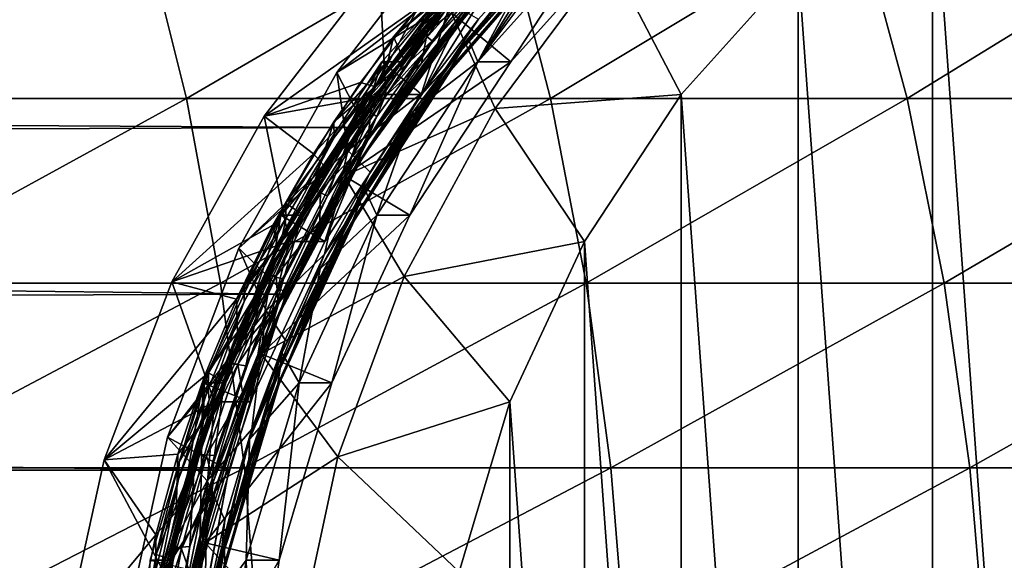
# Model space of a CAD drawing. Header units: metres. Extents: x -31 to 167, y -24 to 31.
# Tile 139 of 155: x 135.99 to 144.88, y 2.5 to 7.38. Entities that reach past the tile are written whole.
import ezdxf

# ---------------------------------------------------------------- set-up
doc = ezdxf.new("R2010")
doc.units = ezdxf.units.M
doc.layers.add('solid_12_381_042_XXX', color=7, linetype='CONTINUOUS')

msp = doc.modelspace()

# ---------------------------------------------------------------- linework, layer by layer
at = {"layer": 'solid_12_381_042_XXX'}
for points in [[(145.572235, -9.685351, 95.476112), (144.227783, 8.881629, 95.115868), (145.572327, 9.685396, 95.476135)], [(144.227631, -8.881525, 95.115822), (143.015076, 7.880441, 94.790916), (144.227783, 8.881629, 95.115868)], [(145.572235, -9.685351, 95.476112), (144.227631, -8.881525, 95.115822), (144.227783, 8.881629, 95.115868)], [(141.115433, 8.574796, 101.340637), (140.151154, 7.643075, 101.070824), (139.957993, 7.371691, 101.055466)], [(141.115433, 8.574796, 101.340637), (139.957993, 7.371691, 101.055466), (140.039108, 7.445928, 101.119453)], [(140.228821, 7.94657, 102.20076), (139.640823, 7.283117, 102.101501), (140.753891, 8.46325, 102.375496)], [(139.776779, 7.470099, 102.179871), (140.753891, 8.46325, 102.375496), (139.640823, 7.283117, 102.101501)], [(134.161453, 6.666947, 115.816582), (137.077316, 8.331073, 115.695801), (133.77066, 8.331073, 115.760361)], [(134.161453, 6.666947, 115.816582), (137.493149, 6.666947, 115.750961), (137.077316, 8.331073, 115.695801)], [(137.493149, 6.666947, 115.750961), (140.348312, 8.331073, 115.62748), (137.077316, 8.331073, 115.695801)], [(137.493149, 6.666947, 115.750961), (140.780991, 6.666947, 115.681717), (140.348312, 8.331073, 115.62748)], [(138.851685, 6.900628, 99.472893), (139.954269, 8.332021, 99.768326), (139.876801, 7.527767, 100.360672)], [(140.015442, 7.794255, 97.722054), (139.954269, 8.332021, 99.768326), (138.851685, 6.900628, 99.472893)], [(139.729263, 7.092462, 101.133774), (140.844635, 8.324564, 101.407982), (140.248291, 7.689181, 101.215958)], [(139.729263, 7.092462, 101.133774), (140.038071, 7.519782, 101.252724), (140.844635, 8.324564, 101.407982)], [(140.780991, 6.666947, 115.681717), (143.54863, 8.331073, 115.556122), (140.348312, 8.331073, 115.62748)], [(140.780991, 6.666947, 115.681717), (143.998856, 6.666947, 115.609268), (143.54863, 8.331073, 115.556122)], [(143.998856, 6.666947, 115.609268), (146.70636, 8.331073, 115.48027), (143.54863, 8.331073, 115.556122)], [(143.998856, 6.666947, 115.609268), (147.175537, 6.666947, 115.532089), (146.70636, 8.331073, 115.48027)], [(140.360565, 8.228529, 103.448898), (139.258209, 6.998526, 103.153519), (139.617111, 6.70262, 103.249687)], [(139.465164, 6.998419, 102.380753), (139.258209, 6.998526, 103.153519), (140.360565, 8.228529, 103.448898)], [(139.361572, 7.223276, 102.200447), (139.465164, 6.998419, 102.380753), (140.567841, 8.228732, 102.676216)], [(140.063751, 8.055119, 102.380852), (139.361572, 7.223276, 102.200447), (140.567841, 8.228732, 102.676216)], [(140.567841, 8.228732, 102.676216), (139.465164, 6.998419, 102.380753), (140.360565, 8.228529, 103.448898)], [(140.360565, 8.228529, 103.448898), (139.617111, 6.70262, 103.249687), (140.67276, 7.880441, 103.532547)], [(140.75502, 7.976527, 100.350952), (139.83728, 6.945875, 100.169113), (140.925369, 8.193325, 100.436325)], [(140.925369, 8.193325, 100.436325), (139.83728, 6.945875, 100.169113), (140.692841, 8.015716, 100.409897)], [(140.965027, 8.188066, 100.268509), (140.021408, 7.174345, 100.004463), (139.875183, 6.936738, 100.000793)], [(139.875183, 6.936738, 100.000793), (140.969604, 8.171293, 100.313705), (140.965027, 8.188066, 100.268509)], [(139.886719, 7.441215, 98.663185), (140.423096, 6.998779, 98.806908), (141.525375, 8.22865, 99.102264)], [(140.965027, 8.188066, 100.268509), (140.570328, 7.820591, 100.139114), (140.021408, 7.174345, 100.004463)], [(141.227829, 8.228732, 100.213104), (140.125153, 6.998419, 99.917641), (141.000793, 8.166521, 100.215042)], [(140.423096, 6.998779, 98.806908), (140.125153, 6.998419, 99.917641), (141.227829, 8.228732, 100.213104)], [(140.125153, 6.998419, 99.917641), (140.752945, 8.011235, 100.186157), (140.952667, 8.208854, 100.237396)], [(140.125153, 6.998419, 99.917641), (140.952667, 8.208854, 100.237396), (141.000793, 8.166521, 100.215042)], [(141.525375, 8.22865, 99.102264), (140.423096, 6.998779, 98.806908), (141.227829, 8.228732, 100.213104)], [(139.875183, 6.936738, 100.000793), (139.883713, 6.924576, 100.047005), (140.969604, 8.171293, 100.313705)], [(139.883713, 6.924576, 100.047005), (139.877457, 6.920533, 100.090469), (140.962402, 8.166521, 100.358353)], [(140.75502, 7.976527, 100.350952), (140.962402, 8.166521, 100.358353), (139.877457, 6.920533, 100.090469)], [(140.969604, 8.171293, 100.313705), (139.883713, 6.924576, 100.047005), (140.962402, 8.166521, 100.358353)], [(140.280289, 8.067858, 102.347038), (139.214157, 6.806726, 102.085503), (139.853104, 7.669129, 102.272598)], [(139.776779, 7.470099, 102.179871), (139.214157, 6.806726, 102.085503), (140.280289, 8.067858, 102.347038)], [(139.853104, 7.669129, 102.272598), (139.361572, 7.223276, 102.200447), (140.063751, 8.055119, 102.380852)], [(139.83728, 6.945875, 100.169113), (140.129959, 7.383973, 100.2715), (140.692841, 8.015716, 100.409897)], [(140.125153, 6.998419, 99.917641), (140.570328, 7.820591, 100.139114), (140.752945, 8.011235, 100.186157)], [(35.722015, 6.987936, 97.455101), (35.159969, 7.963207, 97.782082), (140.015442, 7.794255, 97.722054)], [(140.228821, 7.94657, 102.20076), (139.182281, 6.676051, 101.944305), (139.640823, 7.283117, 102.101501)], [(140.064758, 7.792934, 102.116302), (139.182281, 6.676051, 101.944305), (140.228821, 7.94657, 102.20076)], [(139.579346, 7.293234, 101.259895), (140.141846, 7.951685, 101.398209), (140.258026, 7.829737, 101.337631)], [(140.229538, 7.93122, 100.996094), (140.141846, 7.951685, 101.398209), (139.579346, 7.293234, 101.259895)], [(140.229538, 7.93122, 100.996094), (139.579346, 7.293234, 101.259895), (139.670303, 7.273567, 100.858704)], [(140.151154, 7.643075, 101.070824), (140.229538, 7.93122, 100.996094), (139.670303, 7.273567, 100.858704)], [(139.70076, 6.705548, 100.092545), (139.83728, 6.945875, 100.169113), (140.75502, 7.976527, 100.350952)], [(139.70076, 6.705548, 100.092545), (140.75502, 7.976527, 100.350952), (139.877457, 6.920533, 100.090469)], [(141.305145, 7.953513, 95.041039), (140.279495, 6.575198, 94.76622), (139.886719, 7.441215, 98.663185)], [(141.959427, 6.70262, 94.508064), (140.279495, 6.575198, 94.76622), (141.305145, 7.953513, 95.041039)], [(141.959427, 6.70262, 94.508064), (141.305145, 7.953513, 95.041039), (143.015076, 7.880441, 94.790916)], [(139.293701, 6.702749, 104.457123), (138.194138, 6.506598, 104.162498), (139.233597, 7.85603, 104.441017)], [(139.588959, 7.494861, 101.873276), (139.233597, 7.85603, 104.441017), (138.194138, 6.506598, 104.162498)], [(140.348999, 7.880207, 104.739891), (139.293701, 6.702749, 104.457123), (139.233597, 7.85603, 104.441017)], [(139.617111, 6.70262, 103.249687), (139.293701, 6.702749, 104.457123), (140.348999, 7.880207, 104.739891)], [(139.579346, 7.293234, 101.259895), (140.258026, 7.829737, 101.337631), (139.710281, 7.186433, 101.203148)], [(140.67276, 7.880441, 103.532547), (139.617111, 6.70262, 103.249687), (140.348999, 7.880207, 104.739891)], [(140.038071, 7.519782, 101.252724), (139.710281, 7.186433, 101.203148), (140.258026, 7.829737, 101.337631)], [(143.014938, -7.880322, 94.790886), (141.959427, 6.70262, 94.508064), (143.015076, 7.880441, 94.790916)], [(144.227631, -8.881525, 95.115822), (143.014938, -7.880322, 94.790886), (143.015076, 7.880441, 94.790916)], [(35.722015, 6.987936, 97.455101), (140.015442, 7.794255, 97.722054), (139.106308, 6.404825, 97.283112)], [(139.106308, 6.404825, 97.283112), (140.015442, 7.794255, 97.722054), (138.851685, 6.900628, 99.472893)], [(140.064758, 7.792934, 102.116302), (139.198685, 6.772356, 101.872055), (139.044281, 6.501324, 101.866562)], [(140.064758, 7.792934, 102.116302), (139.044281, 6.501324, 101.866562), (139.182281, 6.676051, 101.944305)], [(140.064758, 7.792934, 102.116302), (139.721848, 7.445874, 102.000046), (139.198685, 6.772356, 101.872055)], [(140.021408, 7.174345, 100.004463), (140.570328, 7.820591, 100.139114), (140.036499, 7.207543, 100.002037)], [(140.125153, 6.998419, 99.917641), (140.036499, 7.207543, 100.002037), (140.570328, 7.820591, 100.139114)], [(139.214157, 6.806726, 102.085503), (139.314667, 7.011462, 102.14045), (139.853104, 7.669129, 102.272598)], [(139.853104, 7.669129, 102.272598), (139.314667, 7.011462, 102.14045), (139.361572, 7.223276, 102.200447)], [(140.039108, 7.445928, 101.119453), (139.711777, 7.044685, 101.084457), (140.248291, 7.689181, 101.215958)], [(139.729263, 7.092462, 101.133774), (140.248291, 7.689181, 101.215958), (139.711777, 7.044685, 101.084457)], [(139.615753, 6.985535, 100.939621), (140.151154, 7.643075, 101.070824), (139.670303, 7.273567, 100.858704)], [(139.957993, 7.371691, 101.055466), (140.151154, 7.643075, 101.070824), (139.615753, 6.985535, 100.939621)], [(139.064301, 6.811016, 101.744873), (139.588959, 7.494861, 101.873276), (138.194138, 6.506598, 104.162498)], [(138.810501, 6.153097, 101.944122), (139.776779, 7.470099, 102.179871), (139.640823, 7.283117, 102.101501)], [(138.810501, 6.153097, 101.944122), (139.214157, 6.806726, 102.085503), (139.776779, 7.470099, 102.179871)], [(138.851685, 6.900628, 99.472893), (139.876801, 7.527767, 100.360672), (138.949417, 6.197494, 100.126198)], [(139.613998, 6.710157, 100.145332), (138.949417, 6.197494, 100.126198), (139.876801, 7.527767, 100.360672)], [(139.198685, 6.772356, 101.872055), (139.588959, 7.494861, 101.873276), (139.064301, 6.811016, 101.744873)], [(140.038071, 7.519782, 101.252724), (139.067078, 6.207811, 101.015686), (139.710281, 7.186433, 101.203148)], [(139.729263, 7.092462, 101.133774), (139.067078, 6.207811, 101.015686), (140.038071, 7.519782, 101.252724)], [(139.198685, 6.772356, 101.872055), (139.721848, 7.445874, 102.000046), (139.588959, 7.494861, 101.873276)], [(140.129959, 7.383973, 100.2715), (139.613998, 6.710157, 100.145332), (139.876801, 7.527767, 100.360672)], [(139.886719, 7.441215, 98.663185), (138.915955, 5.966896, 98.403069), (140.423096, 6.998779, 98.806908)], [(140.279495, 6.575198, 94.76622), (138.915955, 5.966896, 98.403069), (139.886719, 7.441215, 98.663185)], [(140.039108, 7.445928, 101.119453), (139.079193, 6.130502, 100.8853), (139.711777, 7.044685, 101.084457)], [(139.957993, 7.371691, 101.055466), (139.079193, 6.130502, 100.8853), (140.039108, 7.445928, 101.119453)], [(139.83728, 6.945875, 100.169113), (139.613998, 6.710157, 100.145332), (140.129959, 7.383973, 100.2715)], [(139.957993, 7.371691, 101.055466), (139.131134, 6.290709, 100.821564), (139.009872, 6.043965, 100.824364)], [(139.957993, 7.371691, 101.055466), (139.009872, 6.043965, 100.824364), (139.079193, 6.130502, 100.8853)], [(139.066803, 6.592761, 101.134659), (139.579346, 7.293234, 101.259895), (139.710281, 7.186433, 101.203148)], [(139.670303, 7.273567, 100.858704), (139.579346, 7.293234, 101.259895), (139.066803, 6.592761, 101.134659)], [(139.957993, 7.371691, 101.055466), (139.615753, 6.985535, 100.939621), (139.131134, 6.290709, 100.821564)], [(139.182281, 6.676051, 101.944305), (138.707672, 5.954811, 101.874275), (139.640823, 7.283117, 102.101501)], [(138.810501, 6.153097, 101.944122), (139.640823, 7.283117, 102.101501), (138.707672, 5.954811, 101.874275)], [(139.361572, 7.223276, 102.200447), (138.823029, 6.45697, 102.062782), (139.465164, 6.998419, 102.380753)], [(139.314667, 7.011462, 102.14045), (138.823029, 6.45697, 102.062782), (139.361572, 7.223276, 102.200447)], [(139.670303, 7.273567, 100.858704), (139.066803, 6.592761, 101.134659), (139.160812, 6.574263, 100.734253)], [(139.615753, 6.985535, 100.939621), (139.670303, 7.273567, 100.858704), (139.160812, 6.574263, 100.734253)], [(140.021408, 7.174345, 100.004463), (140.036499, 7.207543, 100.002037), (139.544281, 6.551981, 99.875931)], [(140.125153, 6.998419, 99.917641), (139.544281, 6.551981, 99.875931), (140.036499, 7.207543, 100.002037)], [(139.066803, 6.592761, 101.134659), (139.710281, 7.186433, 101.203148), (139.211685, 6.504617, 101.081451)], [(139.067078, 6.207811, 101.015686), (139.211685, 6.504617, 101.081451), (139.710281, 7.186433, 101.203148)], [(139.521484, 6.488565, 99.882446), (140.021408, 7.174345, 100.004463), (139.544281, 6.551981, 99.875931)], [(139.875183, 6.936738, 100.000793), (140.021408, 7.174345, 100.004463), (139.521484, 6.488565, 99.882446)], [(138.82605, 5.745027, 100.91433), (139.729263, 7.092462, 101.133774), (139.224289, 6.362238, 100.965637)], [(138.82605, 5.745027, 100.91433), (139.067078, 6.207811, 101.015686), (139.729263, 7.092462, 101.133774)], [(139.079193, 6.130502, 100.8853), (139.224289, 6.362238, 100.965637), (139.711777, 7.044685, 101.084457)], [(139.729263, 7.092462, 101.133774), (139.711777, 7.044685, 101.084457), (139.224289, 6.362238, 100.965637)], [(36.18565, 6.05273, 97.187523), (35.722015, 6.987936, 97.455101), (139.106308, 6.404825, 97.283112)], [(139.258209, 6.998526, 103.153519), (138.345627, 5.612723, 102.908997), (138.743073, 5.375432, 103.015488)], [(138.552567, 5.612618, 102.136223), (138.345627, 5.612723, 102.908997), (139.258209, 6.998526, 103.153519)], [(139.465164, 6.998419, 102.380753), (138.552567, 5.612618, 102.136223), (139.258209, 6.998526, 103.153519)], [(138.823029, 6.45697, 102.062782), (138.552567, 5.612618, 102.136223), (139.465164, 6.998419, 102.380753)], [(139.258209, 6.998526, 103.153519), (138.743073, 5.375432, 103.015488), (139.617111, 6.70262, 103.249687)], [(139.314667, 7.011462, 102.14045), (138.825912, 6.314547, 102.021606), (138.823029, 6.45697, 102.062782)], [(139.214157, 6.806726, 102.085503), (138.825912, 6.314547, 102.021606), (139.314667, 7.011462, 102.14045)], [(138.915955, 5.966896, 98.403069), (139.510422, 5.612942, 98.562355), (140.423096, 6.998779, 98.806908)], [(139.70076, 6.705548, 100.092545), (138.960876, 5.587928, 99.956589), (139.83728, 6.945875, 100.169113)], [(139.83728, 6.945875, 100.169113), (138.960876, 5.587928, 99.956589), (139.613998, 6.710157, 100.145332)], [(139.875183, 6.936738, 100.000793), (139.07428, 5.767882, 99.774193), (138.998199, 5.574377, 99.788162)], [(139.875183, 6.936738, 100.000793), (138.998199, 5.574377, 99.788162), (139.00946, 5.567512, 99.835068)], [(139.875183, 6.936738, 100.000793), (139.00946, 5.567512, 99.835068), (139.883713, 6.924576, 100.047005)], [(139.875183, 6.936738, 100.000793), (139.521484, 6.488565, 99.882446), (139.07428, 5.767882, 99.774193)], [(139.131134, 6.290709, 100.821564), (139.615753, 6.985535, 100.939621), (139.160812, 6.574263, 100.734253)], [(140.125153, 6.998419, 99.917641), (139.212555, 5.612618, 99.673111), (139.544281, 6.551981, 99.875931)], [(139.510422, 5.612942, 98.562355), (139.212555, 5.612618, 99.673111), (140.125153, 6.998419, 99.917641)], [(140.423096, 6.998779, 98.806908), (139.510422, 5.612942, 98.562355), (140.125153, 6.998419, 99.917641)], [(137.967484, 5.315123, 99.23597), (138.851685, 6.900628, 99.472893), (138.949417, 6.197494, 100.126198)], [(139.106308, 6.404825, 97.283112), (138.851685, 6.900628, 99.472893), (137.967484, 5.315123, 99.23597)], [(139.883713, 6.924576, 100.047005), (139.00946, 5.567512, 99.835068), (139.877457, 6.920533, 100.090469)], [(139.00946, 5.567512, 99.835068), (139.404709, 6.239677, 99.975494), (139.877457, 6.920533, 100.090469)], [(139.70076, 6.705548, 100.092545), (139.877457, 6.920533, 100.090469), (139.404709, 6.239677, 99.975494)], [(138.639008, 6.167245, 101.641411), (139.064301, 6.811016, 101.744873), (138.194138, 6.506598, 104.162498)], [(139.214157, 6.806726, 102.085503), (138.359467, 5.43764, 101.87867), (138.825912, 6.314547, 102.021606)], [(138.810501, 6.153097, 101.944122), (138.359467, 5.43764, 101.87867), (139.214157, 6.806726, 102.085503)], [(139.198685, 6.772356, 101.872055), (139.064301, 6.811016, 101.744873), (138.639008, 6.167245, 101.641411)], [(138.729782, 6.065447, 101.758095), (139.198685, 6.772356, 101.872055), (138.639008, 6.167245, 101.641411)], [(139.044281, 6.501324, 101.866562), (139.198685, 6.772356, 101.872055), (138.729782, 6.065447, 101.758095)], [(139.293701, 6.702749, 104.457123), (138.419434, 5.375204, 104.222862), (138.194138, 6.506598, 104.162498)], [(139.182281, 6.676051, 101.944305), (138.346436, 5.298903, 101.742462), (138.707672, 5.954811, 101.874275)], [(139.044281, 6.501324, 101.866562), (138.346436, 5.298903, 101.742462), (139.182281, 6.676051, 101.944305)], [(138.743073, 5.375432, 103.015488), (138.419434, 5.375204, 104.222862), (139.293701, 6.702749, 104.457123)], [(139.617111, 6.70262, 103.249687), (138.743073, 5.375432, 103.015488), (139.293701, 6.702749, 104.457123)], [(138.85849, 5.327068, 99.889053), (138.960876, 5.587928, 99.956589), (139.70076, 6.705548, 100.092545)], [(138.85849, 5.327068, 99.889053), (139.70076, 6.705548, 100.092545), (138.982254, 5.525043, 99.873695)], [(139.613998, 6.710157, 100.145332), (139.151489, 6.002872, 100.033028), (138.949417, 6.197494, 100.126198)], [(138.960876, 5.587928, 99.956589), (139.151489, 6.002872, 100.033028), (139.613998, 6.710157, 100.145332)], [(139.70076, 6.705548, 100.092545), (139.404709, 6.239677, 99.975494), (138.982254, 5.525043, 99.873695)], [(141.085388, 5.375432, 94.273865), (140.279495, 6.575198, 94.76622), (141.959427, 6.70262, 94.508064)], [(141.959229, -6.702368, 94.508011), (141.085388, 5.375432, 94.273865), (141.959427, 6.70262, 94.508064)], [(143.014938, -7.880322, 94.790886), (141.959229, -6.702368, 94.508011), (141.959427, 6.70262, 94.508064)], [(134.451706, 5.000669, 115.862411), (137.493149, 6.666947, 115.750961), (134.161453, 6.666947, 115.816582)], [(134.451706, 5.000669, 115.862411), (137.801361, 5.000669, 115.796013), (137.493149, 6.666947, 115.750961)], [(137.801361, 5.000669, 115.796013), (140.780991, 6.666947, 115.681717), (137.493149, 6.666947, 115.750961)], [(137.801361, 5.000669, 115.796013), (141.101257, 5.000669, 115.726089), (140.780991, 6.666947, 115.681717)], [(138.607193, 5.854335, 101.023193), (139.066803, 6.592761, 101.134659), (138.765396, 5.788523, 100.973412)], [(139.160812, 6.574263, 100.734253), (139.066803, 6.592761, 101.134659), (138.607193, 5.854335, 101.023193)], [(139.066803, 6.592761, 101.134659), (139.211685, 6.504617, 101.081451), (138.765396, 5.788523, 100.973412)], [(141.101257, 5.000669, 115.726089), (143.998856, 6.666947, 115.609268), (140.780991, 6.666947, 115.681717)], [(141.101257, 5.000669, 115.726089), (144.332657, 5.000669, 115.652802), (143.998856, 6.666947, 115.609268)], [(144.332657, 5.000669, 115.652802), (147.175537, 6.666947, 115.532089), (143.998856, 6.666947, 115.609268)], [(144.332657, 5.000669, 115.652802), (147.522842, 5.000669, 115.574631), (147.175537, 6.666947, 115.532089)], [(138.419434, 5.375204, 104.222862), (137.360336, 5.011509, 103.939079), (138.194138, 6.506598, 104.162498)], [(138.639008, 6.167245, 101.641411), (138.194138, 6.506598, 104.162498), (137.360336, 5.011509, 103.939079)], [(139.044281, 6.501324, 101.866562), (138.314682, 5.326615, 101.658363), (138.233658, 5.10322, 101.67144)], [(139.044281, 6.501324, 101.866562), (138.233658, 5.10322, 101.67144), (138.346436, 5.298903, 101.742462)], [(139.044281, 6.501324, 101.866562), (138.729782, 6.065447, 101.758095), (138.314682, 5.326615, 101.658363)], [(139.160812, 6.574263, 100.734253), (138.607193, 5.854335, 101.023193), (138.703964, 5.837317, 100.623466)], [(139.131134, 6.290709, 100.821564), (139.160812, 6.574263, 100.734253), (138.703964, 5.837317, 100.623466)], [(139.067078, 6.207811, 101.015686), (138.765396, 5.788523, 100.973412), (139.211685, 6.504617, 101.081451)], [(140.279495, 6.575198, 94.76622), (139.458847, 5.058321, 94.546326), (138.915955, 5.966896, 98.403069)], [(139.521484, 6.488565, 99.882446), (139.544281, 6.551981, 99.875931), (139.096985, 5.856556, 99.761688)], [(139.212555, 5.612618, 99.673111), (139.096985, 5.856556, 99.761688), (139.544281, 6.551981, 99.875931)], [(141.085388, 5.375432, 94.273865), (139.458847, 5.058321, 94.546326), (140.279495, 6.575198, 94.76622)], [(36.18565, 6.05273, 97.187523), (139.106308, 6.404825, 97.283112), (138.39119, 4.899745, 96.91835)], [(138.39119, 4.899745, 96.91835), (139.106308, 6.404825, 97.283112), (137.967484, 5.315123, 99.23597)], [(138.823029, 6.45697, 102.062782), (138.387131, 5.721767, 101.951851), (138.552567, 5.612618, 102.136223)], [(138.825912, 6.314547, 102.021606), (138.387131, 5.721767, 101.951851), (138.823029, 6.45697, 102.062782)], [(139.07428, 5.767882, 99.774193), (139.521484, 6.488565, 99.882446), (139.096985, 5.856556, 99.761688)], [(138.359467, 5.43764, 101.87867), (138.392685, 5.587789, 101.91716), (138.825912, 6.314547, 102.021606)], [(138.825912, 6.314547, 102.021606), (138.392685, 5.587789, 101.91716), (138.387131, 5.721767, 101.951851)], [(139.079193, 6.130502, 100.8853), (138.789734, 5.647598, 100.860649), (139.224289, 6.362238, 100.965637)], [(138.82605, 5.745027, 100.91433), (139.224289, 6.362238, 100.965637), (138.789734, 5.647598, 100.860649)], [(138.698486, 5.560296, 100.717171), (139.131134, 6.290709, 100.821564), (138.703964, 5.837317, 100.623466)], [(139.009872, 6.043965, 100.824364), (139.131134, 6.290709, 100.821564), (138.698486, 5.560296, 100.717171)], [(139.00946, 5.567512, 99.835068), (138.982254, 5.525043, 99.873695), (139.404709, 6.239677, 99.975494)], [(138.271835, 5.524306, 101.552917), (138.639008, 6.167245, 101.641411), (137.360336, 5.011509, 103.939079)], [(137.967484, 5.315123, 99.23597), (138.949417, 6.197494, 100.126198), (138.213074, 4.750123, 99.942703)], [(138.049149, 4.727286, 101.762245), (138.810501, 6.153097, 101.944122), (138.707672, 5.954811, 101.874275)], [(138.049149, 4.727286, 101.762245), (138.359467, 5.43764, 101.87867), (138.810501, 6.153097, 101.944122)], [(138.740921, 5.261158, 99.934525), (138.213074, 4.750123, 99.942703), (138.949417, 6.197494, 100.126198)], [(138.729782, 6.065447, 101.758095), (138.639008, 6.167245, 101.641411), (138.271835, 5.524306, 101.552917)], [(139.067078, 6.207811, 101.015686), (138.300613, 4.788127, 100.832352), (138.765396, 5.788523, 100.973412)], [(138.82605, 5.745027, 100.91433), (138.300613, 4.788127, 100.832352), (139.067078, 6.207811, 101.015686)], [(139.151489, 6.002872, 100.033028), (138.740921, 5.261158, 99.934525), (138.949417, 6.197494, 100.126198)], [(36.75058, 4.621576, 96.862976), (36.18565, 6.05273, 97.187523), (138.39119, 4.899745, 96.91835)], [(138.314682, 5.326615, 101.658363), (138.729782, 6.065447, 101.758095), (138.271835, 5.524306, 101.552917)], [(139.079193, 6.130502, 100.8853), (138.322754, 4.706567, 100.704689), (138.789734, 5.647598, 100.860649)], [(139.009872, 6.043965, 100.824364), (138.322754, 4.706567, 100.704689), (139.079193, 6.130502, 100.8853)], [(138.915955, 5.966896, 98.403069), (138.168579, 4.360282, 98.202812), (139.510422, 5.612942, 98.562355)], [(139.458847, 5.058321, 94.546326), (138.168579, 4.360282, 98.202812), (138.915955, 5.966896, 98.403069)], [(139.009872, 6.043965, 100.824364), (138.321487, 4.802461, 100.627686), (138.264679, 4.605662, 100.646858)], [(139.009872, 6.043965, 100.824364), (138.264679, 4.605662, 100.646858), (138.322754, 4.706567, 100.704689)], [(139.009872, 6.043965, 100.824364), (138.698486, 5.560296, 100.717171), (138.321487, 4.802461, 100.627686)], [(138.960876, 5.587928, 99.956589), (138.740921, 5.261158, 99.934525), (139.151489, 6.002872, 100.033028)], [(138.346436, 5.298903, 101.742462), (137.971039, 4.50515, 101.699234), (138.707672, 5.954811, 101.874275)], [(138.049149, 4.727286, 101.762245), (138.707672, 5.954811, 101.874275), (137.971039, 4.50515, 101.699234)], [(138.202972, 5.082158, 100.926659), (138.607193, 5.854335, 101.023193), (138.369598, 5.035653, 100.878906)], [(138.703964, 5.837317, 100.623466), (138.607193, 5.854335, 101.023193), (138.202972, 5.082158, 100.926659)], [(138.703964, 5.837317, 100.623466), (138.202972, 5.082158, 100.926659), (138.302231, 5.066958, 100.527504)], [(138.300613, 4.788127, 100.832352), (138.369598, 5.035653, 100.878906), (138.765396, 5.788523, 100.973412)], [(138.698486, 5.560296, 100.717171), (138.703964, 5.837317, 100.623466), (138.302231, 5.066958, 100.527504)], [(138.607193, 5.854335, 101.023193), (138.765396, 5.788523, 100.973412), (138.369598, 5.035653, 100.878906)], [(139.07428, 5.767882, 99.774193), (139.096985, 5.856556, 99.761688), (138.699081, 5.128039, 99.660797)], [(139.212555, 5.612618, 99.673111), (138.699081, 5.128039, 99.660797), (139.096985, 5.856556, 99.761688)], [(138.387131, 5.721767, 101.951851), (138.013214, 4.971534, 101.857292), (138.552567, 5.612618, 102.136223)], [(138.392685, 5.587789, 101.91716), (138.013214, 4.971534, 101.857292), (138.387131, 5.721767, 101.951851)], [(138.121201, 4.281414, 100.747879), (138.82605, 5.745027, 100.91433), (138.406525, 4.899834, 100.769463)], [(138.121201, 4.281414, 100.747879), (138.300613, 4.788127, 100.832352), (138.82605, 5.745027, 100.91433)], [(138.82605, 5.745027, 100.91433), (138.789734, 5.647598, 100.860649), (138.406525, 4.899834, 100.769463)], [(138.680527, 5.015302, 99.680222), (139.07428, 5.767882, 99.774193), (138.699081, 5.128039, 99.660797)], [(138.998199, 5.574377, 99.788162), (139.07428, 5.767882, 99.774193), (138.680527, 5.015302, 99.680222)], [(138.345627, 5.612723, 102.908997), (137.642303, 4.100674, 102.720535), (138.069504, 3.927416, 102.835007)], [(137.84935, 4.100873, 101.947792), (137.642303, 4.100674, 102.720535), (138.345627, 5.612723, 102.908997)], [(137.692032, 4.189569, 101.777161), (137.84935, 4.100873, 101.947792), (138.552567, 5.612618, 102.136223)], [(138.013214, 4.971534, 101.857292), (137.692032, 4.189569, 101.777161), (138.552567, 5.612618, 102.136223)], [(138.552567, 5.612618, 102.136223), (137.84935, 4.100873, 101.947792), (138.345627, 5.612723, 102.908997)], [(138.345627, 5.612723, 102.908997), (138.069504, 3.927416, 102.835007), (138.743073, 5.375432, 103.015488)], [(138.168579, 4.360282, 98.202812), (138.807098, 4.100938, 98.373901), (139.510422, 5.612942, 98.562355)], [(138.322754, 4.706567, 100.704689), (138.406525, 4.899834, 100.769463), (138.789734, 5.647598, 100.860649)], [(139.212555, 5.612618, 99.673111), (138.509338, 4.100873, 99.48468), (138.699081, 5.128039, 99.660797)], [(138.807098, 4.100938, 98.373901), (138.509338, 4.100873, 99.48468), (139.212555, 5.612618, 99.673111)], [(139.510422, 5.612942, 98.562355), (138.807098, 4.100938, 98.373901), (139.212555, 5.612618, 99.673111)], [(137.943512, 4.854046, 101.475021), (138.271835, 5.524306, 101.552917), (137.360336, 5.011509, 103.939079)], [(138.314682, 5.326615, 101.658363), (138.271835, 5.524306, 101.552917), (137.943512, 4.854046, 101.475021)], [(138.392685, 5.587789, 101.91716), (138.014862, 4.833331, 101.827347), (138.013214, 4.971534, 101.857292)], [(138.359467, 5.43764, 101.87867), (138.014862, 4.833331, 101.827347), (138.392685, 5.587789, 101.91716)], [(138.85849, 5.327068, 99.889053), (138.279602, 4.110518, 99.796555), (138.960876, 5.587928, 99.956589)], [(138.960876, 5.587928, 99.956589), (138.279602, 4.110518, 99.796555), (138.740921, 5.261158, 99.934525)], [(138.321487, 4.802461, 100.627686), (138.698486, 5.560296, 100.717171), (138.302231, 5.066958, 100.527504)], [(138.998199, 5.574377, 99.788162), (138.340469, 4.229053, 99.600998), (138.3172, 4.091602, 99.628288)], [(138.998199, 5.574377, 99.788162), (138.3172, 4.091602, 99.628288), (138.3302, 4.090789, 99.675606)], [(138.998199, 5.574377, 99.788162), (138.3302, 4.090789, 99.675606), (139.00946, 5.567512, 99.835068)], [(139.00946, 5.567512, 99.835068), (138.3302, 4.090789, 99.675606), (138.982254, 5.525043, 99.873695)], [(138.3302, 4.090789, 99.675606), (138.609924, 4.776489, 99.785385), (138.982254, 5.525043, 99.873695)], [(138.998199, 5.574377, 99.788162), (138.680527, 5.015302, 99.680222), (138.340469, 4.229053, 99.600998)], [(138.85849, 5.327068, 99.889053), (138.982254, 5.525043, 99.873695), (138.609924, 4.776489, 99.785385)], [(138.359467, 5.43764, 101.87867), (137.698364, 3.945593, 101.724228), (138.014862, 4.833331, 101.827347)], [(138.049149, 4.727286, 101.762245), (137.698364, 3.945593, 101.724228), (138.359467, 5.43764, 101.87867)], [(138.419434, 5.375204, 104.222862), (137.745941, 3.927354, 104.042404), (137.360336, 5.011509, 103.939079)], [(138.069504, 3.927416, 102.835007), (137.745941, 3.927354, 104.042404), (138.419434, 5.375204, 104.222862)], [(138.743073, 5.375432, 103.015488), (138.069504, 3.927416, 102.835007), (138.419434, 5.375204, 104.222862)], [(140.411819, 3.927416, 94.093376), (139.458847, 5.058321, 94.546326), (141.085388, 5.375432, 94.273865)], [(141.085266, -5.375212, 94.273827), (140.411819, 3.927416, 94.093376), (141.085388, 5.375432, 94.273865)], [(141.959229, -6.702368, 94.508011), (141.085266, -5.375212, 94.273827), (141.085388, 5.375432, 94.273865)], [(137.321396, 3.610875, 99.062851), (137.967484, 5.315123, 99.23597), (138.213074, 4.750123, 99.942703)], [(138.39119, 4.899745, 96.91835), (137.967484, 5.315123, 99.23597), (137.321396, 3.610875, 99.062851)], [(138.346436, 5.298903, 101.742462), (137.703217, 3.795976, 101.593018), (137.971039, 4.50515, 101.699234)], [(138.233658, 5.10322, 101.67144), (137.703217, 3.795976, 101.593018), (138.346436, 5.298903, 101.742462)], [(137.953232, 4.555839, 101.573189), (138.314682, 5.326615, 101.658363), (137.943512, 4.854046, 101.475021)], [(138.233658, 5.10322, 101.67144), (138.314682, 5.326615, 101.658363), (137.953232, 4.555839, 101.573189)], [(138.210068, 3.822769, 99.738243), (138.279602, 4.110518, 99.796555), (138.85849, 5.327068, 99.889053)], [(138.210068, 3.822769, 99.738243), (138.85849, 5.327068, 99.889053), (138.292953, 4.002988, 99.712242)], [(138.740921, 5.261158, 99.934525), (138.384369, 4.487957, 99.85067), (138.213074, 4.750123, 99.942703)], [(138.279602, 4.110518, 99.796555), (138.384369, 4.487957, 99.85067), (138.740921, 5.261158, 99.934525)], [(138.85849, 5.327068, 99.889053), (138.609924, 4.776489, 99.785385), (138.292953, 4.002988, 99.712242)], [(138.233658, 5.10322, 101.67144), (137.64743, 3.755628, 101.503395), (137.615967, 3.574589, 101.52919)], [(138.233658, 5.10322, 101.67144), (137.615967, 3.574589, 101.52919), (137.703217, 3.795976, 101.593018)], [(138.233658, 5.10322, 101.67144), (137.953232, 4.555839, 101.573189), (137.64743, 3.755628, 101.503395)], [(137.856445, 4.280681, 100.845757), (138.202972, 5.082158, 100.926659), (138.029831, 4.254604, 100.799644)], [(138.302231, 5.066958, 100.527504), (138.202972, 5.082158, 100.926659), (137.856445, 4.280681, 100.845757)], [(138.302231, 5.066958, 100.527504), (137.856445, 4.280681, 100.845757), (137.95787, 4.267596, 100.44709)], [(138.321487, 4.802461, 100.627686), (138.302231, 5.066958, 100.527504), (137.95787, 4.267596, 100.44709)], [(138.202972, 5.082158, 100.926659), (138.369598, 5.035653, 100.878906), (138.029831, 4.254604, 100.799644)], [(138.680527, 5.015302, 99.680222), (138.699081, 5.128039, 99.660797), (138.353226, 4.370925, 99.573959)], [(138.509338, 4.100873, 99.48468), (138.353226, 4.370925, 99.573959), (138.699081, 5.128039, 99.660797)], [(134.654129, 3.333018, 115.896492), (137.801361, 5.000669, 115.796013), (134.451706, 5.000669, 115.862411)], [(134.654129, 3.333018, 115.896492), (138.015991, 3.333018, 115.829559), (137.801361, 5.000669, 115.796013)], [(137.745941, 3.927354, 104.042404), (136.751053, 3.404332, 103.775826), (137.360336, 5.011509, 103.939079)], [(137.943512, 4.854046, 101.475021), (137.360336, 5.011509, 103.939079), (136.751053, 3.404332, 103.775826)], [(138.015991, 3.333018, 115.829559), (141.101257, 5.000669, 115.726089), (137.801361, 5.000669, 115.796013)], [(138.015991, 3.333018, 115.829559), (141.324127, 3.333018, 115.759171), (141.101257, 5.000669, 115.726089)], [(138.300613, 4.788127, 100.832352), (138.029831, 4.254604, 100.799644), (138.369598, 5.035653, 100.878906)], [(139.458847, 5.058321, 94.546326), (138.859268, 3.43233, 94.385666), (138.168579, 4.360282, 98.202812)], [(138.340469, 4.229053, 99.600998), (138.680527, 5.015302, 99.680222), (138.353226, 4.370925, 99.573959)], [(140.411819, 3.927416, 94.093376), (138.859268, 3.43233, 94.385666), (139.458847, 5.058321, 94.546326)], [(141.324127, 3.333018, 115.759171), (144.332657, 5.000669, 115.652802), (141.101257, 5.000669, 115.726089)], [(141.324127, 3.333018, 115.759171), (144.565201, 3.333018, 115.68528), (144.332657, 5.000669, 115.652802)], [(144.565201, 3.333018, 115.68528), (147.522842, 5.000669, 115.574631), (144.332657, 5.000669, 115.652802)], [(144.565201, 3.333018, 115.68528), (147.764496, 3.333018, 115.606407), (147.522842, 5.000669, 115.574631)], [(36.75058, 4.621576, 96.862976), (138.39119, 4.899745, 96.91835), (137.876968, 3.312529, 96.649773)], [(137.876968, 3.312529, 96.649773), (138.39119, 4.899745, 96.91835), (137.321396, 3.610875, 99.062851)], [(138.014862, 4.833331, 101.827347), (137.692032, 4.189569, 101.777161), (138.013214, 4.971534, 101.857292)], [(138.322754, 4.706567, 100.704689), (138.07959, 4.127702, 100.693619), (138.406525, 4.899834, 100.769463)], [(138.121201, 4.281414, 100.747879), (138.406525, 4.899834, 100.769463), (138.07959, 4.127702, 100.693619)], [(137.657196, 4.161475, 101.408539), (137.943512, 4.854046, 101.475021), (136.751053, 3.404332, 103.775826)], [(137.953232, 4.555839, 101.573189), (137.943512, 4.854046, 101.475021), (137.657196, 4.161475, 101.408539)], [(138.014862, 4.833331, 101.827347), (137.690353, 4.046347, 101.752274), (137.692032, 4.189569, 101.777161)], [(137.698364, 3.945593, 101.724228), (137.690353, 4.046347, 101.752274), (138.014862, 4.833331, 101.827347)], [(137.999252, 4.014656, 100.553276), (138.321487, 4.802461, 100.627686), (137.95787, 4.267596, 100.44709)], [(138.264679, 4.605662, 100.646858), (138.321487, 4.802461, 100.627686), (137.999252, 4.014656, 100.553276)], [(137.321396, 3.610875, 99.062851), (138.213074, 4.750123, 99.942703), (137.681244, 3.213739, 99.814682)], [(137.481644, 3.166265, 101.634026), (138.049149, 4.727286, 101.762245), (137.971039, 4.50515, 101.699234)], [(137.481644, 3.166265, 101.634026), (137.698364, 3.945593, 101.724228), (138.049149, 4.727286, 101.762245)], [(138.082306, 3.682074, 99.781937), (137.681244, 3.213739, 99.814682), (138.213074, 4.750123, 99.942703)], [(138.300613, 4.788127, 100.832352), (137.7267, 3.234282, 100.70224), (138.029831, 4.254604, 100.799644)], [(138.121201, 4.281414, 100.747879), (137.7267, 3.234282, 100.70224), (138.300613, 4.788127, 100.832352)], [(138.384369, 4.487957, 99.85067), (138.082306, 3.682074, 99.781937), (138.213074, 4.750123, 99.942703)], [(138.3302, 4.090789, 99.675606), (138.292953, 4.002988, 99.712242), (138.609924, 4.776489, 99.785385)], [(138.322754, 4.706567, 100.704689), (137.759262, 3.147948, 100.577515), (138.07959, 4.127702, 100.693619)], [(138.264679, 4.605662, 100.646858), (137.759262, 3.147948, 100.577515), (138.322754, 4.706567, 100.704689)], [(37.148029, 3.200509, 96.635056), (36.75058, 4.621576, 96.862976), (137.876968, 3.312529, 96.649773)], [(137.64743, 3.755628, 101.503395), (137.953232, 4.555839, 101.573189), (137.657196, 4.161475, 101.408539)], [(138.264679, 4.605662, 100.646858), (137.73439, 3.203917, 100.494659), (137.714417, 3.031487, 100.523415)], [(138.264679, 4.605662, 100.646858), (137.714417, 3.031487, 100.523415), (137.759262, 3.147948, 100.577515)], [(138.264679, 4.605662, 100.646858), (137.999252, 4.014656, 100.553276), (137.73439, 3.203917, 100.494659)], [(137.703217, 3.795976, 101.593018), (137.442993, 2.960407, 101.581375), (137.971039, 4.50515, 101.699234)], [(137.481644, 3.166265, 101.634026), (137.971039, 4.50515, 101.699234), (137.442993, 2.960407, 101.581375)], [(138.279602, 4.110518, 99.796555), (138.082306, 3.682074, 99.781937), (138.384369, 4.487957, 99.85067)], [(138.168579, 4.360282, 98.202812), (137.660706, 2.655618, 98.066727), (138.807098, 4.100938, 98.373901)], [(138.859268, 3.43233, 94.385666), (137.660706, 2.655618, 98.066727), (138.168579, 4.360282, 98.202812)], [(138.340469, 4.229053, 99.600998), (138.353226, 4.370925, 99.573959), (138.0625, 3.592291, 99.501907)], [(138.509338, 4.100873, 99.48468), (138.0625, 3.592291, 99.501907), (138.353226, 4.370925, 99.573959)], [(137.569534, 3.45452, 100.781265), (137.856445, 4.280681, 100.845757), (137.745956, 3.445383, 100.735878)], [(137.95787, 4.267596, 100.44709), (137.856445, 4.280681, 100.845757), (137.569534, 3.45452, 100.781265)], [(137.95787, 4.267596, 100.44709), (137.569534, 3.45452, 100.781265), (137.672745, 3.443788, 100.383064)], [(137.615234, 2.683312, 100.636765), (138.121201, 4.281414, 100.747879), (138.07959, 4.127702, 100.693619)], [(137.615234, 2.683312, 100.636765), (137.7267, 3.234282, 100.70224), (138.121201, 4.281414, 100.747879)], [(137.999252, 4.014656, 100.553276), (137.95787, 4.267596, 100.44709), (137.672745, 3.443788, 100.383064)], [(137.856445, 4.280681, 100.845757), (138.029831, 4.254604, 100.799644), (137.745956, 3.445383, 100.735878)], [(137.692032, 4.189569, 101.777161), (137.428391, 3.386673, 101.712563), (137.84935, 4.100873, 101.947792)], [(137.690353, 4.046347, 101.752274), (137.428391, 3.386673, 101.712563), (137.692032, 4.189569, 101.777161)], [(137.7267, 3.234282, 100.70224), (137.745956, 3.445383, 100.735878), (138.029831, 4.254604, 100.799644)], [(138.058563, 3.419265, 99.537781), (138.340469, 4.229053, 99.600998), (138.0625, 3.592291, 99.501907)], [(138.3172, 4.091602, 99.628288), (138.340469, 4.229053, 99.600998), (138.058563, 3.419265, 99.537781)], [(137.416107, 3.455088, 101.354561), (137.657196, 4.161475, 101.408539), (136.751053, 3.404332, 103.775826)], [(137.642303, 4.100674, 102.720535), (137.164658, 2.497711, 102.592552), (137.61203, 2.392269, 102.712425)], [(137.371796, 2.498149, 101.819832), (137.164658, 2.497711, 102.592552), (137.642303, 4.100674, 102.720535)], [(137.2202, 2.551497, 101.663155), (137.371796, 2.498149, 101.819832), (137.84935, 4.100873, 101.947792)], [(137.428391, 3.386673, 101.712563), (137.2202, 2.551497, 101.663155), (137.84935, 4.100873, 101.947792)], [(137.84935, 4.100873, 101.947792), (137.371796, 2.498149, 101.819832), (137.642303, 4.100674, 102.720535)], [(137.64743, 3.755628, 101.503395), (137.657196, 4.161475, 101.408539), (137.416107, 3.455088, 101.354561)], [(137.759262, 3.147948, 100.577515), (137.594238, 2.515057, 100.588264), (138.07959, 4.127702, 100.693619)], [(137.615234, 2.683312, 100.636765), (138.07959, 4.127702, 100.693619), (137.594238, 2.515057, 100.588264)], [(137.642303, 4.100674, 102.720535), (137.61203, 2.392269, 102.712425), (138.069504, 3.927416, 102.835007)], [(137.660706, 2.655618, 98.066727), (138.329391, 2.497958, 98.245903), (138.807098, 4.100938, 98.373901)], [(138.210068, 3.822769, 99.738243), (137.799225, 2.501845, 99.692413), (138.279602, 4.110518, 99.796555)], [(138.279602, 4.110518, 99.796555), (137.799225, 2.501845, 99.692413), (138.082306, 3.682074, 99.781937)], [(138.3172, 4.091602, 99.628288), (138.058563, 3.419265, 99.537781), (137.836746, 2.59253, 99.490944)], [(138.3172, 4.091602, 99.628288), (137.836746, 2.59253, 99.490944), (137.838531, 2.47726, 99.524689)], [(138.3172, 4.091602, 99.628288), (137.838531, 2.47726, 99.524689), (137.852036, 2.483036, 99.572098)], [(138.3172, 4.091602, 99.628288), (137.852036, 2.483036, 99.572098), (138.3302, 4.090789, 99.675606)], [(138.3302, 4.090789, 99.675606), (137.852036, 2.483036, 99.572098), (138.292953, 4.002988, 99.712242)], [(138.509338, 4.100873, 99.48468), (138.031784, 2.498149, 99.356728), (138.0625, 3.592291, 99.501907)], [(138.329391, 2.497958, 98.245903), (138.031784, 2.498149, 99.356728), (138.509338, 4.100873, 99.48468)], [(138.807098, 4.100938, 98.373901), (138.329391, 2.497958, 98.245903), (138.509338, 4.100873, 99.48468)], [(137.690353, 4.046347, 101.752274), (137.421448, 3.230697, 101.69268), (137.428391, 3.386673, 101.712563)], [(137.698364, 3.945593, 101.724228), (137.421448, 3.230697, 101.69268), (137.690353, 4.046347, 101.752274)], [(137.73439, 3.203917, 100.494659), (137.999252, 4.014656, 100.553276), (137.672745, 3.443788, 100.383064)], [(137.852036, 2.483036, 99.572098), (137.826675, 2.388041, 99.612038), (138.292953, 4.002988, 99.712242)], [(138.210068, 3.822769, 99.738243), (138.292953, 4.002988, 99.712242), (137.826675, 2.388041, 99.612038)], [(137.745941, 3.927354, 104.042404), (137.288422, 2.391787, 103.919815), (136.751053, 3.404332, 103.775826)], [(137.698364, 3.945593, 101.724228), (137.241318, 2.325645, 101.626518), (137.421448, 3.230697, 101.69268)], [(137.481644, 3.166265, 101.634026), (137.241318, 2.325645, 101.626518), (137.698364, 3.945593, 101.724228)], [(137.61203, 2.392269, 102.712425), (137.288422, 2.391787, 103.919815), (137.745941, 3.927354, 104.042404)], [(138.069504, 3.927416, 102.835007), (137.61203, 2.392269, 102.712425), (137.745941, 3.927354, 104.042404)], [(139.95433, 2.392269, 93.970795), (138.859268, 3.43233, 94.385666), (140.411819, 3.927416, 94.093376)], [(140.411713, -3.927149, 94.093353), (139.95433, 2.392269, 93.970795), (140.411819, 3.927416, 94.093376)], [(141.085266, -5.375212, 94.273827), (140.411713, -3.927149, 94.093353), (140.411819, 3.927416, 94.093376)], [(137.769119, 2.19277, 99.645042), (137.799225, 2.501845, 99.692413), (138.210068, 3.822769, 99.738243)], [(137.769119, 2.19277, 99.645042), (138.210068, 3.822769, 99.738243), (137.826675, 2.388041, 99.612038)], [(137.703217, 3.795976, 101.593018), (137.266953, 2.168676, 101.501038), (137.442993, 2.960407, 101.581375)], [(137.615967, 3.574589, 101.52919), (137.266953, 2.168676, 101.501038), (137.703217, 3.795976, 101.593018)], [(137.400269, 2.933925, 101.449692), (137.64743, 3.755628, 101.503395), (137.416107, 3.455088, 101.354561)], [(137.615967, 3.574589, 101.52919), (137.64743, 3.755628, 101.503395), (137.400269, 2.933925, 101.449692)], [(138.082306, 3.682074, 99.781937), (137.840729, 2.859664, 99.729851), (137.681244, 3.213739, 99.814682)], [(137.799225, 2.501845, 99.692413), (137.840729, 2.859664, 99.729851), (138.082306, 3.682074, 99.781937)], [(136.927841, 1.825897, 98.957397), (137.321396, 3.610875, 99.062851), (137.681244, 3.213739, 99.814682)], [(137.876968, 3.312529, 96.649773), (137.321396, 3.610875, 99.062851), (136.927841, 1.825897, 98.957397)], [(137.615967, 3.574589, 101.52919), (137.215118, 2.103152, 101.412727), (137.211258, 1.927539, 101.445908)], [(137.615967, 3.574589, 101.52919), (137.211258, 1.927539, 101.445908), (137.266953, 2.168676, 101.501038)], [(137.615967, 3.574589, 101.52919), (137.400269, 2.933925, 101.449692), (137.215118, 2.103152, 101.412727)], [(138.058563, 3.419265, 99.537781), (138.0625, 3.592291, 99.501907), (137.647461, 1.974247, 99.402557)], [(138.031784, 2.498149, 99.356728), (137.647461, 1.974247, 99.402557), (138.0625, 3.592291, 99.501907)], [(137.288422, 2.391787, 103.919815), (136.379959, 1.721204, 103.676392), (136.751053, 3.404332, 103.775826)], [(137.218094, 2.727765, 101.312462), (136.751053, 3.404332, 103.775826), (136.379959, 1.721204, 103.676392)], [(137.218094, 2.727765, 101.312462), (137.416107, 3.455088, 101.354561), (136.751053, 3.404332, 103.775826)], [(137.400269, 2.933925, 101.449692), (137.416107, 3.455088, 101.354561), (137.218094, 2.727765, 101.312462)], [(137.421448, 3.230697, 101.69268), (137.2202, 2.551497, 101.663155), (137.428391, 3.386673, 101.712563)], [(137.343872, 2.608452, 100.733566), (137.569534, 3.45452, 100.781265), (137.522659, 2.621186, 100.688751)], [(137.672745, 3.443788, 100.383064), (137.569534, 3.45452, 100.781265), (137.343872, 2.608452, 100.733566)], [(137.672745, 3.443788, 100.383064), (137.343872, 2.608452, 100.733566), (137.448547, 2.600259, 100.335617)], [(137.73439, 3.203917, 100.494659), (137.672745, 3.443788, 100.383064), (137.448547, 2.600259, 100.335617)], [(137.569534, 3.45452, 100.781265), (137.745956, 3.445383, 100.735878), (137.522659, 2.621186, 100.688751)], [(137.7267, 3.234282, 100.70224), (137.522659, 2.621186, 100.688751), (137.745956, 3.445383, 100.735878)], [(137.836746, 2.59253, 99.490944), (138.058563, 3.419265, 99.537781), (137.647461, 1.974247, 99.402557)], [(138.859268, 3.43233, 94.385666), (138.494736, 1.73513, 94.287994), (137.660706, 2.655618, 98.066727)], [(139.95433, 2.392269, 93.970795), (138.494736, 1.73513, 94.287994), (138.859268, 3.43233, 94.385666)], [(37.148029, 3.200509, 96.635056), (137.876968, 3.312529, 96.649773), (137.566803, 1.670365, 96.48613)], [(134.777191, 1.665178, 115.917656), (138.015991, 3.333018, 115.829559), (134.654129, 3.333018, 115.896492)], [(134.777191, 1.665178, 115.917656), (138.146347, 1.665178, 115.850395), (138.015991, 3.333018, 115.829559)], [(137.566803, 1.670365, 96.48613), (137.876968, 3.312529, 96.649773), (136.927841, 1.825897, 98.957397)], [(138.146347, 1.665178, 115.850395), (141.324127, 3.333018, 115.759171), (138.015991, 3.333018, 115.829559)], [(138.146347, 1.665178, 115.850395), (141.459457, 1.665178, 115.779716), (141.324127, 3.333018, 115.759171)], [(141.459457, 1.665178, 115.779716), (144.565201, 3.333018, 115.68528), (141.324127, 3.333018, 115.759171)], [(141.459457, 1.665178, 115.779716), (144.706482, 1.665178, 115.705452), (144.565201, 3.333018, 115.68528)], [(144.706482, 1.665178, 115.705452), (147.764496, 3.333018, 115.606407), (144.565201, 3.333018, 115.68528)], [(144.706482, 1.665178, 115.705452), (147.911179, 1.665178, 115.62616), (147.764496, 3.333018, 115.606407)], [(37.292912, 2.465328, 96.55143), (37.148029, 3.200509, 96.635056), (137.566803, 1.670365, 96.48613)], [(136.927841, 1.825897, 98.957397), (137.681244, 3.213739, 99.814682), (137.363556, 1.620375, 99.744774)], [(137.421448, 3.230697, 101.69268), (137.212936, 2.397159, 101.649628), (137.2202, 2.551497, 101.663155)], [(137.241318, 2.325645, 101.626518), (137.212936, 2.397159, 101.649628), (137.421448, 3.230697, 101.69268)], [(137.660583, 2.024271, 99.694405), (137.363556, 1.620375, 99.744774), (137.681244, 3.213739, 99.814682)], [(137.7267, 3.234282, 100.70224), (137.371979, 1.573729, 100.632545), (137.522659, 2.621186, 100.688751)], [(137.615234, 2.683312, 100.636765), (137.371979, 1.573729, 100.632545), (137.7267, 3.234282, 100.70224)], [(137.528503, 2.373195, 100.452141), (137.73439, 3.203917, 100.494659), (137.448547, 2.600259, 100.335617)], [(137.714417, 3.031487, 100.523415), (137.73439, 3.203917, 100.494659), (137.528503, 2.373195, 100.452141)], [(137.840729, 2.859664, 99.729851), (137.660583, 2.024271, 99.694405), (137.681244, 3.213739, 99.814682)], [(137.135757, 1.500095, 101.566833), (137.481644, 3.166265, 101.634026), (137.442993, 2.960407, 101.581375)], [(137.135757, 1.500095, 101.566833), (137.241318, 2.325645, 101.626518), (137.481644, 3.166265, 101.634026)], [(137.759262, 3.147948, 100.577515), (137.416641, 1.485354, 100.511139), (137.594238, 2.515057, 100.588264)], [(137.714417, 3.031487, 100.523415), (137.416641, 1.485354, 100.511139), (137.759262, 3.147948, 100.577515)], [(137.714417, 3.031487, 100.523415), (137.528503, 2.373195, 100.452141), (137.383499, 1.528944, 100.426125)], [(137.714417, 3.031487, 100.523415), (137.383499, 1.528944, 100.426125), (137.388687, 1.357015, 100.4617)], [(137.714417, 3.031487, 100.523415), (137.388687, 1.357015, 100.4617), (137.416641, 1.485354, 100.511139)], [(137.266953, 2.168676, 101.501038), (137.13501, 1.353207, 101.523445), (137.442993, 2.960407, 101.581375)], [(137.135757, 1.500095, 101.566833), (137.442993, 2.960407, 101.581375), (137.13501, 1.353207, 101.523445)], [(137.215118, 2.103152, 101.412727), (137.400269, 2.933925, 101.449692), (137.218094, 2.727765, 101.312462)], [(137.799225, 2.501845, 99.692413), (137.660583, 2.024271, 99.694405), (137.840729, 2.859664, 99.729851)], [(137.058228, 1.941049, 101.281372), (137.218094, 2.727765, 101.312462), (136.379959, 1.721204, 103.676392)], [(137.215118, 2.103152, 101.412727), (137.218094, 2.727765, 101.312462), (137.058228, 1.941049, 101.281372)], [(137.340073, 0.996532, 100.588829), (137.615234, 2.683312, 100.636765), (137.594238, 2.515057, 100.588264)], [(137.340073, 0.996532, 100.588829), (137.371979, 1.573729, 100.632545), (137.615234, 2.683312, 100.636765)], [(137.180771, 1.747361, 100.703011), (137.343872, 2.608452, 100.733566), (137.35994, 1.781782, 100.65799)], [(137.448547, 2.600259, 100.335617), (137.343872, 2.608452, 100.733566), (137.180771, 1.747361, 100.703011)], [(137.448547, 2.600259, 100.335617), (137.180771, 1.747361, 100.703011), (137.28656, 1.74184, 100.304924)], [(137.528503, 2.373195, 100.452141), (137.448547, 2.600259, 100.335617), (137.28656, 1.74184, 100.304924)], [(137.343872, 2.608452, 100.733566), (137.522659, 2.621186, 100.688751), (137.35994, 1.781782, 100.65799)], [(137.371979, 1.573729, 100.632545), (137.35994, 1.781782, 100.65799), (137.522659, 2.621186, 100.688751)], [(137.660706, 2.655618, 98.066727), (137.404007, 0.892086, 97.997948), (138.329391, 2.497958, 98.245903)], [(138.494736, 1.73513, 94.287994), (137.404007, 0.892086, 97.997948), (137.660706, 2.655618, 98.066727)], [(137.676697, 1.757775, 99.460754), (137.836746, 2.59253, 99.490944), (137.647461, 1.974247, 99.402557)], [(137.838531, 2.47726, 99.524689), (137.836746, 2.59253, 99.490944), (137.676697, 1.757775, 99.460754)], [(137.2202, 2.551497, 101.663155), (137.068665, 1.666034, 101.629272), (137.371796, 2.498149, 101.819832)], [(137.212936, 2.397159, 101.649628), (137.068665, 1.666034, 101.629272), (137.2202, 2.551497, 101.663155)], [(137.068665, 1.666034, 101.629272), (137.130157, 0.838402, 101.755089), (137.371796, 2.498149, 101.819832)], [(137.371796, 2.498149, 101.819832), (137.130157, 0.838402, 101.755089), (137.164658, 2.497711, 102.592552)], [(137.340073, 0.996532, 100.588829), (137.594238, 2.515057, 100.588264), (137.345352, 0.84512, 100.547134)], [(137.416641, 1.485354, 100.511139), (137.345352, 0.84512, 100.547134), (137.594238, 2.515057, 100.588264)], [(137.404007, 0.892086, 97.997948), (138.087799, 0.838251, 98.181168), (138.329391, 2.497958, 98.245903)], [(137.769119, 2.19277, 99.645042), (137.551422, 0.811035, 99.651817), (137.799225, 2.501845, 99.692413)], [(137.799225, 2.501845, 99.692413), (137.551422, 0.811035, 99.651817), (137.660583, 2.024271, 99.694405)], [(138.031784, 2.498149, 99.356728), (137.790146, 0.838402, 99.291977), (137.647461, 1.974247, 99.402557)], [(138.087799, 0.838251, 98.181168), (137.790146, 0.838402, 99.291977), (138.031784, 2.498149, 99.356728)], [(138.329391, 2.497958, 98.245903), (138.087799, 0.838251, 98.181168), (138.031784, 2.498149, 99.356728)]]:
    msp.add_3dface(points, dxfattribs=at)

doc.saveas('drawing.dxf')
